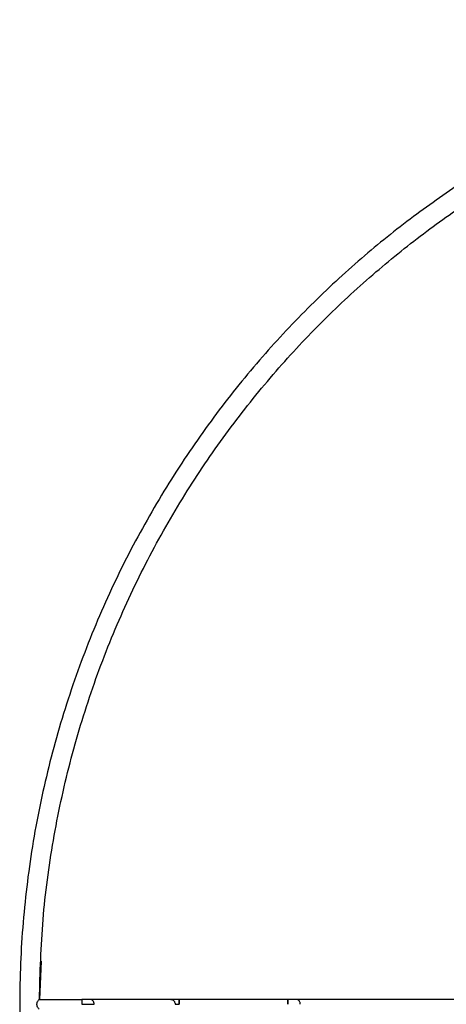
# Paper-space layout '_Superior' of a CAD drawing. Header units: millimetres. Extents: x -213 to 187, y -200 to 200.
# Tile 14 of 36: x -213 to -126, y 0 to 200. Entities that reach past the tile are written whole.
import ezdxf

# ---------------------------------------------------------------- set-up
doc = ezdxf.new("R2010")
doc.units = ezdxf.units.MM

psp = doc.layouts.new('_Superior')

# ---------------------------------------------------------------- linework, layer by layer
at = {"color": 7, "linetype": 'Continuous', "lineweight": 25}
for p, q in [((-208.46, 8.49), (-208.78, 0.69)), ((-208.85, 0.69), (-200.22, 0.69)), ((-182.09, 0.69), (-198.53, 0.69)), ((-158.35, 0.69), (-180.4, 0.69)), ((-50, 0.69), (-156.66, 0.69))]:
    psp.add_line(p, q, dxfattribs=at)
for points, knots in [([(-12.83, 199.69), (-16.24, 199.64), (-23.25, 199.54), (-34.01, 198.66), (-45.25, 197.16), (-56.95, 194.89), (-68.34, 191.95), (-79.35, 188.41), (-89.93, 184.35), (-100.65, 179.51), (-111.46, 173.83), (-122.29, 167.24), (-133.03, 159.72), (-143.6, 151.23), (-153.87, 141.73), (-163.73, 131.22), (-173.05, 119.71), (-181.69, 107.22), (-189.52, 93.82), (-196.42, 79.56), (-202.25, 64.56), (-206.9, 48.93), (-210.3, 32.8), (-212.36, 16.33), (-213.06, -0.31), (-212.36, -16.94), (-210.3, -33.41), (-206.9, -49.54), (-202.25, -65.17), (-196.42, -80.18), (-189.52, -94.43), (-181.69, -107.84), (-173.05, -120.32), (-163.73, -131.83), (-153.87, -142.34), (-143.6, -151.84), (-133.03, -160.34), (-122.29, -167.86), (-111.46, -174.44), (-100.65, -180.12), (-89.93, -184.97), (-79.35, -189.03), (-68.34, -192.57), (-56.95, -195.51), (-45.25, -197.78), (-34.01, -199.28), (-23.25, -200.15), (-16.24, -200.26), (-12.83, -200.31)], [0, 0, 0, 0, 0.016322, 0.033479, 0.05151, 0.070452, 0.090341, 0.107661, 0.125675, 0.144395, 0.163829, 0.18398, 0.204846, 0.226418, 0.248682, 0.271613, 0.29518, 0.319343, 0.344053, 0.369251, 0.394871, 0.420839, 0.447075, 0.473492, 0.5, 0.526508, 0.552925, 0.579161, 0.605129, 0.630749, 0.655947, 0.680657, 0.70482, 0.728387, 0.751318, 0.773582, 0.795154, 0.81602, 0.836171, 0.855605, 0.874325, 0.892339, 0.909659, 0.929548, 0.94849, 0.966521, 0.983678, 1, 1, 1, 1]), ([(-208.82, 0.64), (-208.67, 6.07), (-208.35, 16.9), (-206.19, 32.99), (-202.82, 48.73), (-198.2, 63.99), (-192.46, 78.63), (-185.67, 92.53), (-177.98, 105.59), (-169.5, 117.76), (-160.37, 128.98), (-150.71, 139.22), (-140.66, 148.47), (-130.32, 156.75), (-119.82, 164.08), (-109.23, 170.49), (-98.66, 176.03), (-88.18, 180.75), (-77.85, 184.7), (-67.09, 188.15), (-55.95, 191.01), (-44.52, 193.23), (-33.54, 194.69), (-23.02, 195.54), (-16.17, 195.64), (-12.83, 195.69)], [0, 0, 0, 0, 0.053046, 0.1059, 0.158382, 0.210322, 0.26156, 0.311949, 0.361357, 0.409669, 0.456789, 0.502635, 0.547147, 0.590278, 0.631998, 0.67229, 0.71115, 0.748586, 0.784612, 0.819254, 0.859037, 0.896932, 0.933007, 0.967337, 1, 1, 1, 1]), ([(-208.85, -1.31), (-208.86, -1.3), (-208.89, -1.29), (-208.97, -1.21), (-209.1, -1.03), (-209.24, -0.77), (-209.31, -0.51), (-209.32, -0.31), (-209.31, -0.1), (-209.24, 0.16), (-209.1, 0.42), (-208.97, 0.6), (-208.89, 0.68), (-208.86, 0.69), (-208.85, 0.69)], [0, 0, 0, 0, 0.06163, 0.125035, 0.249887, 0.374712, 0.437531, 0.50009, 0.562846, 0.625619, 0.750007, 0.874752, 0.938267, 1, 1, 1, 1]), ([(-198.53, 0.69), (-198.62, 0.69), (-198.82, 0.69), (-199.24, 0.69), (-199.72, 0.69), (-200.06, 0.69), (-200.22, 0.69)], [0, 0, 0, 0, 0.245958, 0.5, 0.754042, 1, 1, 1, 1]), ([(-200.22, 0.69), (-200.22, 0.68), (-200.22, 0.66), (-200.22, 0.54), (-200.22, 0.41), (-200.22, 0.25), (-200.22, 0.02), (-200.22, -0.18), (-200.22, -0.31)], [0, 0, 0, 0, 0.235606, 0.363365, 0.494595, 0.626614, 0.756648, 1, 1, 1, 1]), ([(-197.68, -0.31), (-197.69, -0.18), (-197.71, 0.02), (-197.82, 0.25), (-197.93, 0.41), (-198.06, 0.54), (-198.26, 0.66), (-198.42, 0.68), (-198.53, 0.69)], [0, 0, 0, 0, 0.243352, 0.373386, 0.505405, 0.636635, 0.764394, 1, 1, 1, 1]), ([(-180.4, 0.69), (-180.56, 0.69), (-180.9, 0.69), (-181.38, 0.69), (-181.8, 0.69), (-182, 0.69), (-182.09, 0.69)], [0, 0, 0, 0, 0.245958, 0.5, 0.754042, 1, 1, 1, 1]), ([(-182.09, 0.69), (-181.99, 0.68), (-181.83, 0.66), (-181.63, 0.54), (-181.49, 0.41), (-181.38, 0.25), (-181.28, 0.02), (-181.26, -0.18), (-181.25, -0.31)], [0, 0, 0, 0, 0.235606, 0.363365, 0.494595, 0.626614, 0.756648, 1, 1, 1, 1]), ([(-180.4, 0.69), (-180.4, 0.68), (-180.4, 0.66), (-180.4, 0.54), (-180.4, 0.41), (-180.4, 0.25), (-180.4, 0.02), (-180.4, -0.18), (-180.4, -0.31)], [0, 0, 0, 0, 0.235606, 0.363365, 0.494595, 0.626614, 0.756648, 1, 1, 1, 1]), ([(-180.4, -0.31), (-180.4, -0.18), (-180.4, 0.02), (-180.4, 0.25), (-180.4, 0.41), (-180.4, 0.54), (-180.4, 0.66), (-180.4, 0.68), (-180.4, 0.69)], [0, 0, 0, 0, 0.2433523, 0.3733856, 0.5054052, 0.6366347, 0.7643944, 1, 1, 1, 1]), ([(-156.66, 0.69), (-156.76, 0.69), (-156.96, 0.69), (-157.37, 0.69), (-157.85, 0.69), (-158.19, 0.69), (-158.35, 0.69)], [0, 0, 0, 0, 0.245973, 0.5, 0.754027, 1, 1, 1, 1]), ([(-158.35, -0.31), (-158.35, -0.18), (-158.35, 0.02), (-158.35, 0.25), (-158.35, 0.41), (-158.35, 0.54), (-158.35, 0.66), (-158.35, 0.68), (-158.35, 0.69)], [0, 0, 0, 0, 0.243352, 0.373386, 0.505405, 0.636635, 0.764394, 1, 1, 1, 1]), ([(-158.35, 0.69), (-158.35, 0.68), (-158.35, 0.66), (-158.35, 0.54), (-158.35, 0.41), (-158.35, 0.25), (-158.35, 0.02), (-158.35, -0.18), (-158.35, -0.31)], [0, 0, 0, 0, 0.235606, 0.363365, 0.494595, 0.626614, 0.756648, 1, 1, 1, 1]), ([(-155.81, -0.31), (-155.82, -0.18), (-155.84, 0.02), (-155.95, 0.25), (-156.06, 0.41), (-156.2, 0.54), (-156.39, 0.66), (-156.55, 0.68), (-156.66, 0.69)], [0, 0, 0, 0, 0.243352, 0.373386, 0.505405, 0.636635, 0.764394, 1, 1, 1, 1]), ([(-200.22, -0.31), (-199.97, -0.31), (-199.47, -0.31), (-198.75, -0.31), (-198.13, -0.31), (-197.83, -0.31), (-197.68, -0.31)], [0, 0, 0, 0, 0.245958, 0.5, 0.754042, 1, 1, 1, 1]), ([(-181.25, -0.31), (-181.2, -0.31), (-181.1, -0.31), (-180.89, -0.31), (-180.65, -0.31), (-180.48, -0.31), (-180.4, -0.31)], [0, 0, 0, 0, 0.245958, 0.5, 0.754042, 1, 1, 1, 1])]:
    psp.add_open_spline(points, degree=3, knots=knots, dxfattribs=at)

doc.saveas('drawing.dxf')
